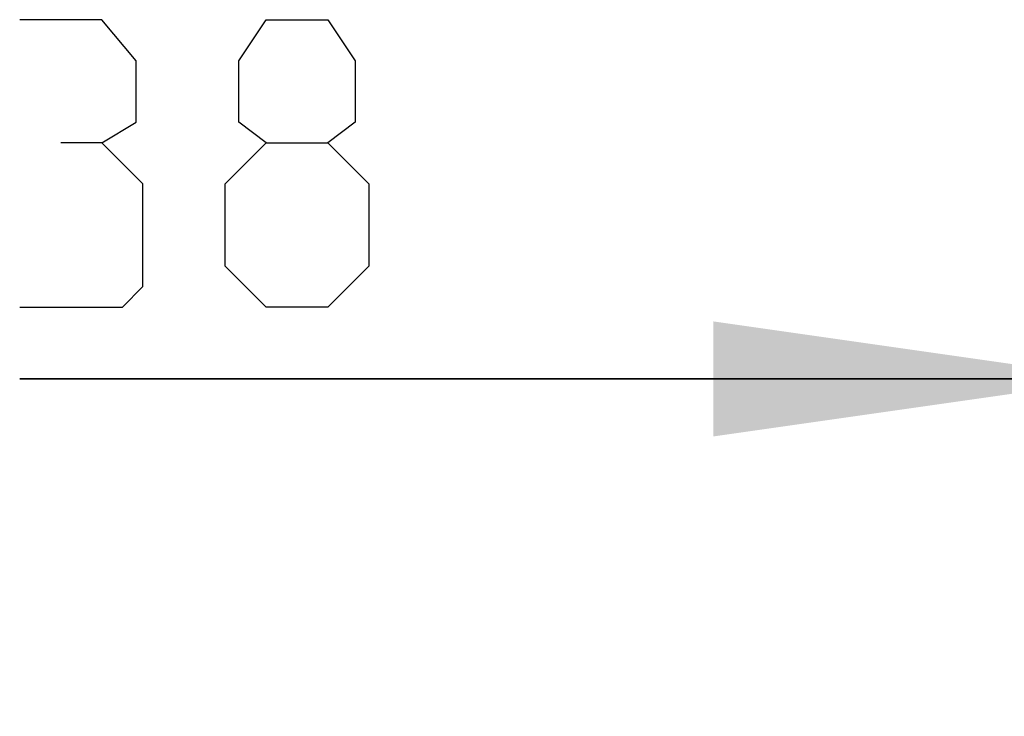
# Model space of a CAD drawing. Extents: x 0 to 420, y 0 to 297.
# Tile 97 of 116: x 271.15 to 279.71, y 179.67 to 185.73. Entities that reach past the tile are written whole.
import ezdxf

# ---------------------------------------------------------------- set-up
doc = ezdxf.new("R2010")
doc.units = 0
doc.header["$LTSCALE"] = 23.1
doc.layers.get('0').update_dxf_attribs({"linetype": 'CONTINUOUS'})
doc.layers.add('DIM_PILOTEES', color=7, linetype='CONTINUOUS')
doc.dimstyles.get("Standard").update_dxf_attribs({"dimtxt": 2.5, "dimasz": 2.5, "dimexe": 1.25, "dimexo": 0.625, "dimtad": 1, "dimcen": 2.5, "dimazin": 3, "dimtfac": 1, "dimtmove": 0, "dimatfit": 3})

# ---------------------------------------------------------------- blocks, each defined once
blk = doc.blocks.new('_FILLED')
at = {"color": 0, "linetype": 'BYBLOCK'}
blk.add_solid([(0, 0), (-1, 0.1429), (-1, -0.1429)], dxfattribs=at)
blk = doc.blocks.new('*D18')
at = {"layer": 'DIM_PILOTEES', "color": 2, "linetype": 'CONTINUOUS'}
for p, q in [((280.6812, 173.4621), (280.6812, 184.6089)), ((288.2681, 171.2905), (288.2681, 184.6089)), ((280.6812, 182.6089), (271.1498, 182.6089)), ((271.1498, 182.6089), (284.4746, 182.6089)), ((295.7681, 182.6089), (284.4746, 182.6089)), ((288.2681, 182.6089), (295.7681, 182.6089))]:
    blk.add_line(p, q, dxfattribs=at)
at = {"layer": 'DIM_PILOTEES', "color": 2, "linetype": 'CONTINUOUS', "xscale": 3.5, "yscale": 3.5, "zscale": 3.5}
blk.add_blockref('_FILLED', (280.6812, 182.6089), dxfattribs=at)
at = {"layer": 'DIM_PILOTEES', "color": 2, "linetype": 'CONTINUOUS', "xscale": 3.5, "yscale": 3.5, "zscale": 3.5, "rotation": 180}
blk.add_blockref('_FILLED', (288.2681, 182.6089), dxfattribs=at)

msp = doc.modelspace()

# ---------------------------------------------------------------- linework, layer by layer
at = {"layer": 'DIM_PILOTEES', "color": 2, "linetype": 'CONTINUOUS'}
for points in [[(271.8641, 184.6625), (272.1617, 184.8411), (272.1617, 185.3768), (271.8641, 185.7339), (271.1498, 185.7339)], [(273.2927, 184.6625), (273.0546, 184.8411), (273.0546, 185.3768), (273.2927, 185.7339), (273.8284, 185.7339), (274.0665, 185.3768), (274.0665, 184.8411), (273.8284, 184.6625), (274.1855, 184.3054), (274.1855, 183.5911), (273.8284, 183.2339), (273.2927, 183.2339), (272.9356, 183.5911)], [(271.1498, 183.2339), (272.0427, 183.2339), (272.2213, 183.4125), (272.2213, 184.3054), (271.8641, 184.6625), (271.507, 184.6625)], [(272.9356, 183.5911), (272.9356, 184.3054), (273.2927, 184.6625), (273.8284, 184.6625)]]:
    msp.add_lwpolyline(points, dxfattribs=at)

# ---------------------------------------------------------------- dimensions: what is measured, and where the dimension line sits
dim = msp.add_linear_dim(base=(280.6812, 182.6089), p1=(288.2681, 171.2905), p2=(280.6812, 173.4621), angle=180, dimstyle='Standard', dxfattribs=at)
dim.commit()
dim.dimension.update_dxf_attribs({"geometry": '*D18', "text_midpoint": (271.1498, 182.6089), "dimtype": 128})

doc.saveas('drawing.dxf')
